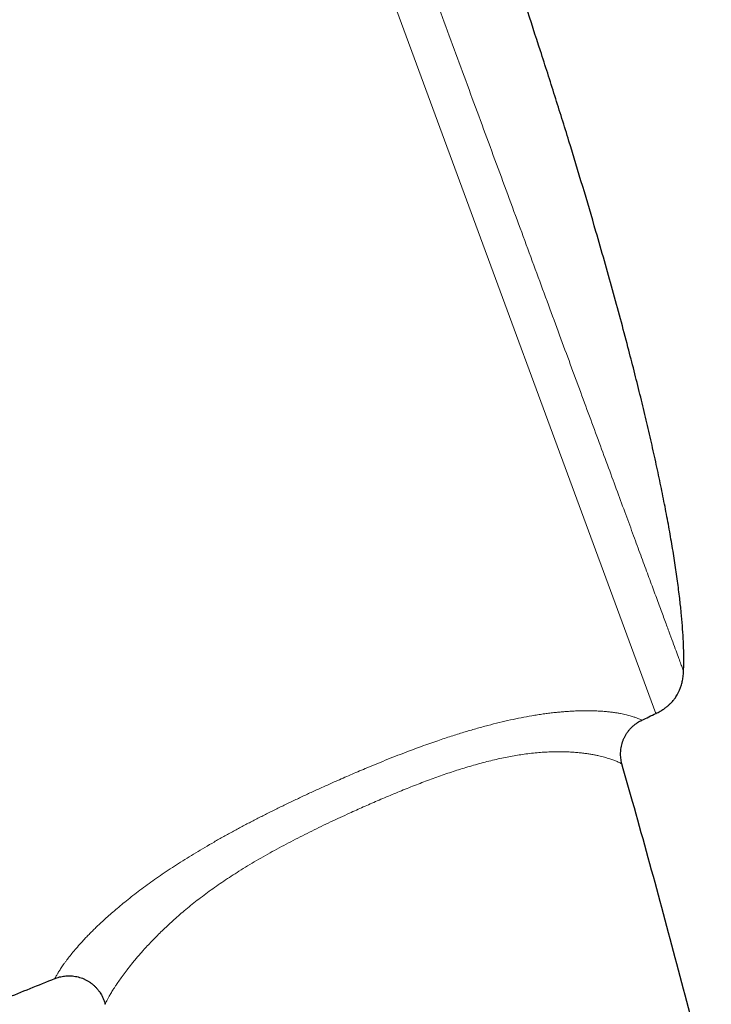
# Model space of a CAD drawing. Header units: millimetres. Extents: x 8 to 830, y 12 to 1725.
# Tile 150 of 256: x 83 to 108, y 1538 to 1572. Entities that reach past the tile are written whole.
import ezdxf

# ---------------------------------------------------------------- set-up
doc = ezdxf.new("R2010")
doc.units = ezdxf.units.MM

msp = doc.modelspace()

# ---------------------------------------------------------------- linework, layer by layer
at = {"color": 8, "linetype": 'Continuous', "lineweight": 0}
msp.add_line((105.579, 1547.954), (82.414, 1610.75), dxfattribs=at)
at = {"color": 7, "linetype": 'Continuous', "lineweight": 30}
for p, q in [((104.394, 1546.191), (104.394, 1546.191)), ((86.343, 1537.802), (86.343, 1537.802))]:
    msp.add_line(p, q, dxfattribs=at)
for start, end in [(295.48865, 295.57376), (291.71643, 292.00656)]:
    msp.add_arc((-53.469, 1880.304), 368.446, start, end, dxfattribs=at)
at = {"color": 8, "linetype": 'Continuous', "lineweight": 0}
for points, knots in [([(84.103, 1610.258), (84.105, 1610.253), (84.109, 1610.241), (84.143, 1610.15), (84.196, 1610.004), (84.272, 1609.799), (84.369, 1609.537), (84.485, 1609.221), (84.622, 1608.852), (84.778, 1608.428), (84.955, 1607.949), (85.152, 1607.413), (85.371, 1606.821), (85.609, 1606.176), (85.865, 1605.48), (86.138, 1604.74), (86.427, 1603.956), (86.731, 1603.132), (87.051, 1602.265), (87.389, 1601.351), (87.743, 1600.39), (88.114, 1599.383), (88.5, 1598.339), (88.898, 1597.259), (89.307, 1596.152), (89.724, 1595.02), (90.149, 1593.867), (90.584, 1592.688), (91.031, 1591.478), (91.488, 1590.238), (91.956, 1588.971), (92.43, 1587.686), (92.909, 1586.386), (93.391, 1585.081), (93.873, 1583.774), (94.355, 1582.467), (94.839, 1581.156), (95.326, 1579.834), (95.817, 1578.504), (96.309, 1577.169), (96.8, 1575.839), (97.288, 1574.516), (97.769, 1573.212), (98.242, 1571.928), (98.708, 1570.667), (99.167, 1569.423), (99.621, 1568.191), (100.07, 1566.973), (100.513, 1565.773), (100.946, 1564.601), (101.367, 1563.458), (101.775, 1562.353), (102.168, 1561.288), (102.545, 1560.264), (102.91, 1559.276), (103.262, 1558.321), (103.601, 1557.402), (103.927, 1556.52), (104.235, 1555.683), (104.527, 1554.893), (104.799, 1554.156), (105.051, 1553.472), (105.284, 1552.841), (105.498, 1552.26), (105.694, 1551.728), (105.872, 1551.246), (106.03, 1550.817), (106.168, 1550.443), (106.285, 1550.127), (106.38, 1549.87), (106.453, 1549.67), (106.505, 1549.529), (106.538, 1549.441), (106.542, 1549.43), (106.544, 1549.425)], [0, 0, 0, 0, 0.014, 0.028, 0.042, 0.056, 0.07, 0.08375, 0.0975, 0.11125, 0.125, 0.139, 0.153, 0.167, 0.181, 0.195, 0.20875, 0.2225, 0.23625, 0.25, 0.264, 0.278, 0.292, 0.306, 0.32, 0.33375, 0.3475, 0.36125, 0.375, 0.389, 0.403, 0.417, 0.431, 0.445, 0.45875, 0.4725, 0.48625, 0.5, 0.514, 0.528, 0.542, 0.556, 0.57, 0.58375, 0.5975, 0.61125, 0.625, 0.639, 0.653, 0.667, 0.681, 0.695, 0.70875, 0.7225, 0.73625, 0.75, 0.764, 0.778, 0.792, 0.806, 0.82, 0.83375, 0.8475, 0.86125, 0.875, 0.889, 0.903, 0.917, 0.931, 0.945, 0.95875, 0.9725, 0.98625, 1, 1, 1, 1]), ([(94.394, 1545.584), (94.566, 1545.66), (94.909, 1545.811), (95.37, 1546.007), (95.776, 1546.176), (96.128, 1546.319), (96.479, 1546.459), (96.903, 1546.623), (97.303, 1546.772), (97.68, 1546.907), (98.025, 1547.027), (98.422, 1547.159), (98.866, 1547.298), (99.293, 1547.424), (99.708, 1547.537), (100.11, 1547.639), (100.5, 1547.729), (100.88, 1547.808), (101.195, 1547.866), (101.449, 1547.907), (101.645, 1547.936), (101.833, 1547.961), (102.014, 1547.983), (102.19, 1548.001), (102.361, 1548.016), (102.527, 1548.029), (102.688, 1548.038), (102.843, 1548.045), (102.995, 1548.049), (103.143, 1548.05), (103.305, 1548.049), (103.474, 1548.044), (103.649, 1548.035), (103.81, 1548.023), (103.961, 1548.007), (104.099, 1547.99), (104.227, 1547.971), (104.344, 1547.95), (104.451, 1547.928), (104.547, 1547.906), (104.635, 1547.884), (104.713, 1547.862), (104.783, 1547.841), (104.845, 1547.82), (104.917, 1547.794), (104.987, 1547.766), (105.046, 1547.739), (105.077, 1547.724), (105.088, 1547.717), (105.085, 1547.719), (105.085, 1547.719)], [0, 0, 0, 0, 0.028707, 0.057438, 0.076866, 0.096293, 0.115767, 0.13524, 0.166555, 0.182253, 0.197952, 0.224234, 0.24877, 0.273062, 0.297421, 0.320935, 0.344447, 0.368284, 0.392119, 0.405739, 0.419375, 0.432518, 0.445661, 0.458862, 0.472063, 0.485475, 0.498888, 0.512355, 0.525821, 0.540056, 0.554304, 0.573944, 0.593584, 0.613337, 0.633089, 0.652981, 0.672874, 0.69284, 0.712807, 0.733024, 0.753241, 0.773505, 0.79377, 0.814178, 0.834585, 0.875463, 0.916685, 0.957955, 0.999454, 1, 1, 1, 1]), ([(104.394, 1546.191), (104.392, 1546.192), (104.389, 1546.194), (104.358, 1546.211), (104.305, 1546.238), (104.239, 1546.269), (104.171, 1546.297), (104.112, 1546.32), (104.044, 1546.345), (103.967, 1546.371), (103.881, 1546.398), (103.788, 1546.425), (103.688, 1546.451), (103.584, 1546.476), (103.469, 1546.5), (103.344, 1546.524), (103.208, 1546.546), (103.06, 1546.567), (102.9, 1546.585), (102.73, 1546.6), (102.552, 1546.611), (102.365, 1546.618), (102.166, 1546.62), (101.953, 1546.616), (101.728, 1546.606), (101.489, 1546.59), (101.238, 1546.565), (100.988, 1546.534), (100.743, 1546.497), (100.503, 1546.456), (100.257, 1546.407), (100.004, 1546.352), (99.745, 1546.29), (99.481, 1546.222), (99.212, 1546.148), (98.948, 1546.07), (98.689, 1545.99), (98.436, 1545.908), (98.181, 1545.821), (97.925, 1545.731), (97.667, 1545.637), (97.32, 1545.507), (96.886, 1545.338), (96.364, 1545.124), (95.856, 1544.908), (95.36, 1544.691), (95.04, 1544.546), (94.88, 1544.474)], [0, 0, 0, 0, 0.042534, 0.086376, 0.130263, 0.174383, 0.196478, 0.218572, 0.240773, 0.262973, 0.285226, 0.307479, 0.327275, 0.347085, 0.366956, 0.386827, 0.406779, 0.426731, 0.446779, 0.466859, 0.485707, 0.504588, 0.523611, 0.542634, 0.561835, 0.581036, 0.60043, 0.619881, 0.63636, 0.652877, 0.669532, 0.686187, 0.702976, 0.719765, 0.736669, 0.753601, 0.769072, 0.784543, 0.800081, 0.81562, 0.8313, 0.846981, 0.878425, 0.909928, 0.941485, 0.970728, 1, 1, 1, 1]), ([(84.592, 1538.702), (84.593, 1538.704), (84.594, 1538.708), (84.609, 1538.738), (84.635, 1538.787), (84.675, 1538.858), (84.731, 1538.951), (84.793, 1539.048), (84.854, 1539.138), (84.905, 1539.211), (84.963, 1539.291), (85.042, 1539.397), (85.148, 1539.534), (85.292, 1539.707), (85.429, 1539.864), (85.551, 1539.999), (85.649, 1540.104), (85.754, 1540.214), (85.868, 1540.329), (85.991, 1540.451), (86.133, 1540.587), (86.293, 1540.736), (86.473, 1540.898), (86.665, 1541.065), (86.87, 1541.238), (87.087, 1541.415), (87.316, 1541.596), (87.558, 1541.781), (87.81, 1541.967), (88.07, 1542.153), (88.34, 1542.34), (88.619, 1542.527), (88.907, 1542.716), (89.205, 1542.904), (89.511, 1543.093), (89.825, 1543.281), (90.15, 1543.47), (90.485, 1543.659), (90.827, 1543.847), (91.168, 1544.031), (91.509, 1544.209), (91.854, 1544.385), (92.203, 1544.56), (92.556, 1544.733), (92.912, 1544.905), (93.271, 1545.074), (93.637, 1545.243), (94.012, 1545.414), (94.267, 1545.527), (94.394, 1545.584)], [0, 0, 0, 0, 0.034558, 0.069502, 0.104634, 0.139809, 0.175266, 0.210784, 0.228662, 0.246541, 0.264462, 0.282383, 0.312835, 0.342072, 0.371383, 0.386193, 0.401003, 0.415862, 0.430721, 0.446397, 0.462091, 0.480638, 0.499186, 0.517865, 0.536545, 0.555437, 0.574329, 0.593372, 0.612416, 0.631109, 0.649803, 0.668634, 0.687464, 0.706484, 0.725503, 0.744636, 0.763768, 0.783725, 0.803708, 0.822932, 0.842156, 0.861446, 0.880735, 0.900236, 0.919737, 0.93928, 0.958823, 0.979408, 1, 1, 1, 1]), ([(94.88, 1544.474), (94.659, 1544.372), (94.327, 1544.22), (93.889, 1544.01), (93.56, 1543.85), (93.233, 1543.686), (92.906, 1543.519), (92.583, 1543.349), (92.261, 1543.176), (91.944, 1542.999), (91.629, 1542.818), (91.32, 1542.634), (91.026, 1542.452), (90.749, 1542.274), (90.487, 1542.101), (90.231, 1541.925), (89.981, 1541.747), (89.738, 1541.568), (89.501, 1541.386), (89.273, 1541.204), (89.056, 1541.024), (88.851, 1540.845), (88.656, 1540.671), (88.47, 1540.498), (88.293, 1540.328), (88.125, 1540.16), (87.966, 1539.997), (87.816, 1539.838), (87.684, 1539.692), (87.568, 1539.561), (87.466, 1539.443), (87.37, 1539.329), (87.28, 1539.218), (87.195, 1539.112), (87.088, 1538.975), (86.968, 1538.816), (86.843, 1538.642), (86.75, 1538.507), (86.681, 1538.401), (86.629, 1538.321), (86.583, 1538.247), (86.528, 1538.156), (86.471, 1538.057), (86.42, 1537.962), (86.383, 1537.889), (86.359, 1537.838), (86.345, 1537.807), (86.344, 1537.804), (86.343, 1537.802)], [0, 0, 0, 0, 0.038802, 0.058236, 0.07767, 0.097251, 0.116832, 0.136468, 0.156103, 0.175801, 0.195499, 0.215294, 0.235088, 0.252818, 0.270571, 0.288423, 0.306274, 0.324243, 0.342212, 0.360304, 0.378432, 0.39602, 0.413642, 0.431391, 0.449141, 0.467021, 0.484901, 0.502901, 0.520932, 0.535702, 0.550472, 0.565302, 0.580131, 0.595101, 0.61007, 0.6401, 0.670212, 0.700397, 0.718938, 0.737481, 0.75607, 0.77466, 0.812074, 0.849556, 0.887318, 0.92513, 0.963141, 1, 1, 1, 1])]:
    msp.add_open_spline(points, degree=3, knots=knots, dxfattribs=at)
at = {"color": 7, "linetype": 'Continuous', "lineweight": 30}
for points, knots in [([(106.543, 1549.425), (106.546, 1549.528), (106.554, 1549.767), (106.549, 1550.147), (106.532, 1550.573), (106.503, 1551.02), (106.462, 1551.487), (106.406, 1552.009), (106.333, 1552.586), (106.241, 1553.221), (106.134, 1553.881), (106.013, 1554.565), (105.878, 1555.272), (105.73, 1556.001), (105.57, 1556.749), (105.398, 1557.517), (105.215, 1558.301), (105.021, 1559.102), (104.816, 1559.917), (104.59, 1560.796), (104.339, 1561.738), (104.065, 1562.743), (103.779, 1563.76), (103.433, 1564.966), (103.022, 1566.358), (102.543, 1567.935), (102.051, 1569.512), (101.548, 1571.083), (101.039, 1572.639), (100.582, 1574.01), (100.179, 1575.195), (99.835, 1576.197), (99.493, 1577.18), (99.153, 1578.142), (98.818, 1579.08), (98.488, 1579.993), (98.267, 1580.593), (98.159, 1580.888)], [0, 0, 0, 0, 0.009465, 0.021944, 0.034928, 0.048618, 0.062996, 0.078042, 0.096797, 0.116433, 0.136912, 0.158194, 0.180238, 0.203004, 0.226449, 0.25053, 0.275205, 0.300431, 0.326163, 0.352359, 0.383766, 0.415682, 0.448035, 0.480752, 0.530851, 0.581361, 0.632024, 0.682585, 0.732786, 0.782368, 0.815283, 0.847721, 0.879603, 0.910852, 0.941387, 0.971129, 1, 1, 1, 1]), ([(105.579, 1547.954), (105.628, 1547.979), (105.721, 1548.026), (105.845, 1548.104), (105.947, 1548.179), (106.031, 1548.25), (106.099, 1548.315), (106.154, 1548.373), (106.198, 1548.425), (106.238, 1548.477), (106.28, 1548.537), (106.326, 1548.61), (106.373, 1548.698), (106.421, 1548.804), (106.465, 1548.928), (106.503, 1549.073), (106.533, 1549.24), (106.54, 1549.361), (106.544, 1549.425)], [0, 0, 0, 0, 0.0892371, 0.1671977, 0.2351361, 0.2940162, 0.3445437, 0.3872068, 0.4223211, 0.4543186, 0.4932291, 0.5395318, 0.5934211, 0.6552815, 0.7257483, 0.8057641, 0.8966235, 1, 1, 1, 1]), ([(104.395, 1546.191), (104.393, 1546.197), (104.382, 1546.232), (104.368, 1546.298), (104.353, 1546.389), (104.346, 1546.482), (104.344, 1546.574), (104.35, 1546.667), (104.362, 1546.763), (104.382, 1546.86), (104.411, 1546.958), (104.447, 1547.053), (104.489, 1547.143), (104.538, 1547.229), (104.592, 1547.31), (104.652, 1547.386), (104.716, 1547.457), (104.785, 1547.521), (104.857, 1547.581), (104.932, 1547.634), (105.008, 1547.68), (105.06, 1547.706), (105.085, 1547.718)], [0, 0, 0, 0, 0.0103003, 0.0607325, 0.1113321, 0.1620611, 0.2128918, 0.2638032, 0.314779, 0.3715856, 0.4277901, 0.4832473, 0.5380104, 0.592123, 0.6456171, 0.6985151, 0.7508313, 0.8025729, 0.8537405, 0.9043287, 0.9543254, 1, 1, 1, 1]), ([(123.898, 1401.362), (123.895, 1402.365), (123.886, 1404.666), (123.843, 1408.267), (123.773, 1412.164), (123.677, 1416.064), (123.556, 1419.966), (123.411, 1423.794), (123.245, 1427.549), (123.058, 1431.231), (122.848, 1434.913), (122.615, 1438.595), (122.358, 1442.277), (122.077, 1445.958), (121.772, 1449.638), (121.442, 1453.317), (121.089, 1456.995), (120.713, 1460.649), (120.316, 1464.279), (119.897, 1467.885), (119.455, 1471.489), (118.976, 1475.185), (118.458, 1478.974), (117.899, 1482.855), (117.312, 1486.731), (116.695, 1490.603), (116.051, 1494.469), (115.39, 1498.257), (114.715, 1501.965), (114.027, 1505.595), (113.313, 1509.218), (112.573, 1512.836), (111.807, 1516.447), (111.014, 1520.052), (110.195, 1523.649), (109.349, 1527.239), (108.476, 1530.822), (107.582, 1534.375), (106.667, 1537.899), (105.729, 1541.394), (104.971, 1544.157), (104.515, 1545.753), (104.391, 1546.19)], [0, 0, 0, 0, 0.02053, 0.047102, 0.073695, 0.100306, 0.126934, 0.153579, 0.178714, 0.203861, 0.22902, 0.254188, 0.279366, 0.304552, 0.329745, 0.354944, 0.380149, 0.405358, 0.43012, 0.454885, 0.479652, 0.50442, 0.531168, 0.557915, 0.58466, 0.611404, 0.638145, 0.664881, 0.690086, 0.715287, 0.740482, 0.765672, 0.790855, 0.816032, 0.841202, 0.866364, 0.891519, 0.916665, 0.941353, 0.966033, 0.990705, 1, 1, 1, 1]), ([(84.592, 1538.702), (84.601, 1538.706), (84.638, 1538.721), (84.705, 1538.743), (84.794, 1538.767), (84.885, 1538.783), (84.977, 1538.794), (85.069, 1538.798), (85.162, 1538.795), (85.258, 1538.786), (85.356, 1538.768), (85.455, 1538.743), (85.55, 1538.71), (85.641, 1538.67), (85.728, 1538.624), (85.811, 1538.573), (85.888, 1538.516), (85.96, 1538.454), (86.027, 1538.388), (86.088, 1538.318), (86.144, 1538.244), (86.193, 1538.168), (86.237, 1538.09), (86.274, 1538.01), (86.306, 1537.928), (86.328, 1537.859), (86.338, 1537.816), (86.342, 1537.802)], [0, 0, 0, 0, 0.012605, 0.053636, 0.094832, 0.136154, 0.177575, 0.219072, 0.260631, 0.302239, 0.348425, 0.394119, 0.439217, 0.483759, 0.527777, 0.571297, 0.614333, 0.656897, 0.698992, 0.740618, 0.781769, 0.822434, 0.862597, 0.902233, 0.941315, 0.979805, 1, 1, 1, 1])]:
    msp.add_open_spline(points, degree=3, knots=knots, dxfattribs=at)

doc.saveas('drawing.dxf')
